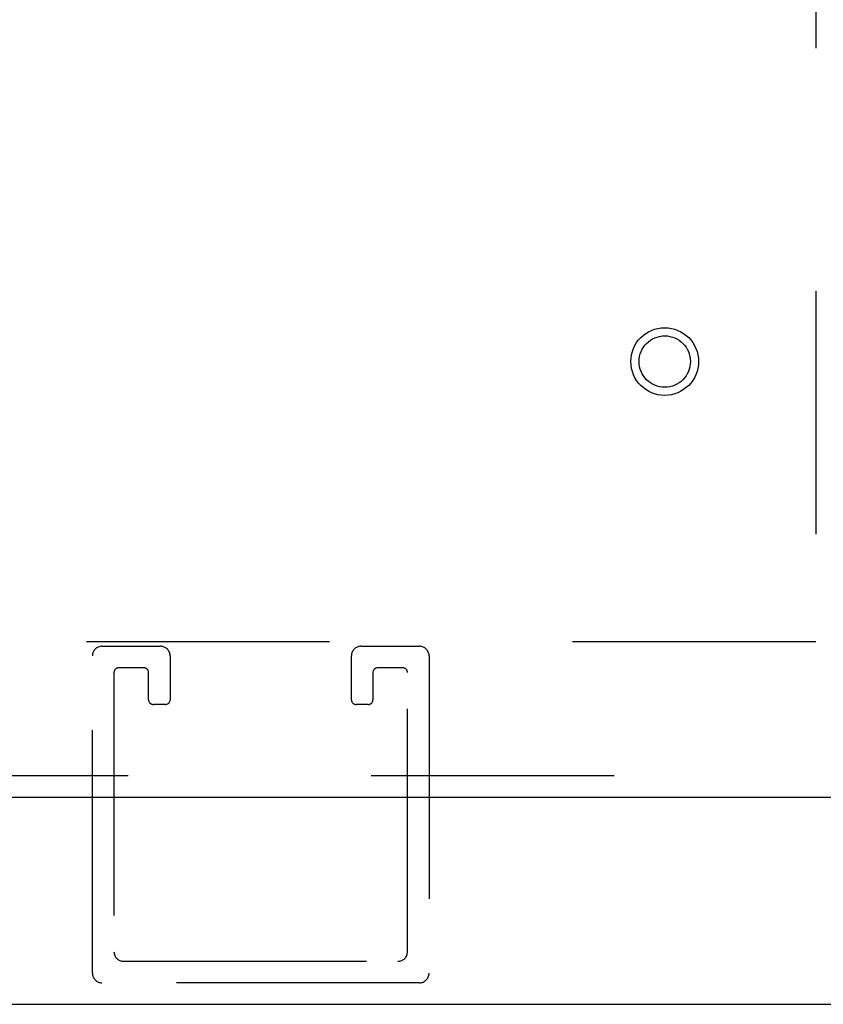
# Model space of a CAD drawing. Header units: inches. Extents: x 0 to 213, y 0 to 138.
# Tile 20 of 50: x 96.3 to 100.18, y 11.03 to 15.79. Entities that reach past the tile are written whole.
import ezdxf

# ---------------------------------------------------------------- set-up
doc = ezdxf.new("R2010")
doc.units = ezdxf.units.IN
doc.header["$LTSCALE"] = 11.736377
doc.header["$MEASUREMENT"] = 0
doc.linetypes.add('HIDDEN', pattern=[0.2, 0.1, -0.1])
doc.layers.get('0').update_dxf_attribs({"linetype": 'CONTINUOUS'})
doc.layers.add('DEFAULT_2', color=8, linetype='HIDDEN')
doc.layers.add('SLAVE_DOOR_ASSEMBLY', color=7, linetype='CONTINUOUS')

msp = doc.modelspace()

# ---------------------------------------------------------------- linework, layer by layer
at = {"color": 3, "linetype": 'Continuous'}
msp.add_line((54.7027, 11.032), (101.8427, 11.032), dxfattribs=at)
at = {"layer": 'DEFAULT_2', "color": 8, "linetype": 'HIDDEN'}
for p, q in [((100.1447, 80.2), (100.1447, 12.73)), ((100.1447, 12.782), (56.4007, 12.782)), ((96.6991, 12.761), (96.9821, 12.761)), ((97.9491, 12.761), (98.2321, 12.761)), ((96.6531, 11.182), (96.6531, 12.715)), ((97.0281, 12.715), (97.0281, 12.503)), ((97.9031, 12.503), (97.9031, 12.715)), ((98.2781, 12.715), (98.2781, 11.182)), ((96.9011, 12.657), (96.7801, 12.657)), ((98.1511, 12.657), (98.0301, 12.657)), ((96.7571, 12.634), (96.7571, 11.286)), ((96.9241, 12.503), (96.9241, 12.634)), ((98.0071, 12.634), (98.0071, 12.503)), ((98.1741, 11.286), (98.1741, 12.634)), ((97.0051, 12.48), (96.9471, 12.48)), ((97.9841, 12.48), (97.9261, 12.48)), ((96.8031, 11.24), (98.1281, 11.24)), ((98.2321, 11.136), (96.6991, 11.136))]:
    msp.add_line(p, q, dxfattribs=at)
for centre, radius, start, end in [((96.6991, 12.715), 0.046, 90, 180), ((96.9821, 12.715), 0.046, 0, 90), ((97.9491, 12.715), 0.046, 90, 180), ((98.2321, 12.715), 0.046, 0, 90), ((96.7801, 12.634), 0.023, 90, 180), ((96.9011, 12.634), 0.023, 0, 90), ((98.0301, 12.634), 0.023, 90, 180), ((98.1511, 12.634), 0.023, 0, 90), ((96.9471, 12.503), 0.023, 180, 270), ((97.0051, 12.503), 0.023, 270, 360), ((97.9261, 12.503), 0.023, 180, 270), ((97.9841, 12.503), 0.023, 270, 360), ((96.8031, 11.286), 0.046, 180, 270), ((98.1281, 11.286), 0.046, 270, 360), ((96.6991, 11.182), 0.046, 180, 270), ((98.2321, 11.182), 0.046, 270, 360)]:
    msp.add_arc(centre, radius, start, end, dxfattribs=at)
at = {"layer": 'SLAVE_DOOR_ASSEMBLY', "color": 8, "linetype": 'HIDDEN'}
msp.add_line((101.5197, 12.136), (94.5197, 12.136), dxfattribs=at)
at = {"layer": 'SLAVE_DOOR_ASSEMBLY', "color": 3, "linetype": 'Continuous'}
msp.add_line((94.5197, 12.032), (101.5197, 12.032), dxfattribs=at)
at = {"layer": 'SLAVE_DOOR_ASSEMBLY', "color": 8, "linetype": 'HIDDEN'}
for radius in [0.1635, 0.124]:
    msp.add_circle((99.4157, 14.136), radius, dxfattribs=at)

doc.saveas('drawing.dxf')
